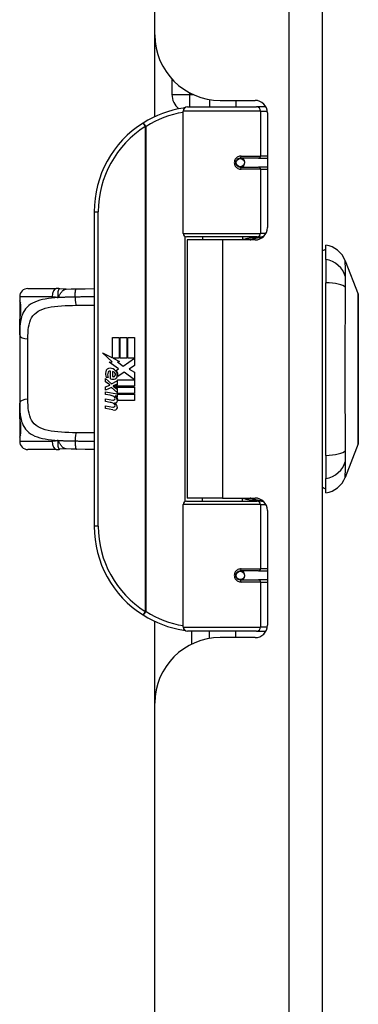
# Model space of a CAD drawing. Header units: inches. Extents: x 4 to 149, y 7 to 82.
# Tile 156 of 188: x 32.24 to 33.86, y 47.29 to 51.99. Entities that reach past the tile are written whole.
import ezdxf

# ---------------------------------------------------------------- set-up
doc = ezdxf.new("R2010")
doc.units = ezdxf.units.IN
doc.header["$MEASUREMENT"] = 0
doc.layers.add('Visible Edges(ANSI)', color=7, linetype='Continuous', lineweight=25)
doc.layers.add('Visible Tangent Edges(ANSI)', color=7, linetype='Continuous', lineweight=25)

msp = doc.modelspace()

# ---------------------------------------------------------------- linework, layer by layer
at = {"layer": 'Visible Edges(ANSI)'}
for p, q in [((32.8842, 51.9164), (32.8842, 54.4124)), ((33.6842, 12.9314), (33.6842, 54.4124)), ((32.8842, 51.527), (32.8842, 51.9164)), ((32.9655, 51.7064), (32.9655, 51.6324)), ((33.1442, 51.6088), (33.1442, 51.5734)), ((33.1962, 51.6044), (33.3621, 51.6044)), ((33.2702, 51.6044), (33.2702, 51.5734)), ((33.0197, 50.9691), (33.0197, 51.5537)), ((33.0394, 51.5734), (33.3693, 51.5734)), ((33.4141, 51.5734), (33.3693, 51.5734)), ((33.4212, 51.5454), (33.4212, 50.998)), ((33.2866, 51.3287), (33.287, 51.3267)), ((33.2919, 51.3274), (33.2868, 51.3274)), ((33.3788, 51.3293), (33.2919, 51.3293)), ((33.2942, 51.3272), (33.2942, 51.3292)), ((33.3788, 51.3293), (33.4212, 51.3293)), ((33.2919, 51.286), (33.3788, 51.286)), ((33.2949, 51.2882), (33.2954, 51.286)), ((33.4212, 51.286), (33.3788, 51.286)), ((32.5947, 51.0734), (32.5947, 49.5734)), ((33.3731, 50.9533), (33.0354, 50.9533)), ((33.1117, 50.9533), (33.1117, 50.9389)), ((33.3027, 50.9533), (33.3027, 50.9389)), ((33.3731, 50.9533), (33.4008, 50.9533)), ((33.2072, 50.9389), (33.0392, 50.9389)), ((33.0392, 50.9389), (33.0392, 49.7079)), ((33.3621, 50.9389), (33.2072, 50.9389)), ((33.6999, 50.8459), (33.6999, 50.914)), ((33.6999, 50.8459), (33.6999, 50.7352)), ((33.7924, 50.84), (33.8545, 50.6803)), ((33.6999, 49.9117), (33.6999, 50.7352)), ((32.2393, 50.6679), (32.2393, 50.6482)), ((32.2787, 50.7073), (32.4141, 50.7073)), ((32.2393, 50.6482), (32.2393, 50.5244)), ((32.2393, 50.486), (32.2393, 50.5244)), ((32.2393, 50.486), (32.2393, 50.1608)), ((32.6826, 50.4734), (32.7147, 50.4734)), ((32.6826, 50.3764), (32.6826, 50.4734)), ((32.7147, 50.4734), (32.7147, 50.3747)), ((32.7192, 50.4734), (32.7513, 50.4734)), ((32.7192, 50.3747), (32.7192, 50.4734)), ((32.7513, 50.4734), (32.7513, 50.3747)), ((32.7555, 50.3747), (32.7555, 50.4734)), ((32.7555, 50.4734), (32.7876, 50.4734)), ((32.7876, 50.4734), (32.7876, 50.3396)), ((32.6349, 50.4013), (32.6826, 50.3764)), ((32.6811, 50.3574), (32.6349, 50.4013)), ((32.6669, 50.3554), (32.6811, 50.3574)), ((32.711, 50.324), (32.6669, 50.3554)), ((32.6859, 50.3747), (32.7153, 50.3594)), ((32.7147, 50.3747), (32.6859, 50.3747)), ((32.7153, 50.3594), (32.7053, 50.3575)), ((32.7053, 50.3575), (32.7333, 50.3378)), ((32.7513, 50.3747), (32.7192, 50.3747)), ((32.7333, 50.3378), (32.787, 50.3747)), ((32.787, 50.3747), (32.7555, 50.3747)), ((32.7876, 50.3396), (32.7615, 50.322)), ((32.673, 50.2769), (32.673, 50.3135)), ((32.682, 50.312), (32.682, 50.288)), ((32.6994, 50.3171), (32.711, 50.324)), ((32.7374, 50.3078), (32.7075, 50.2871)), ((32.7864, 50.2712), (32.7374, 50.3078)), ((32.7615, 50.322), (32.7876, 50.3081)), ((32.7876, 50.3081), (32.7876, 50.2412)), ((32.6493, 50.2781), (32.6772, 50.2535)), ((32.6493, 50.2619), (32.6493, 50.2781)), ((32.6688, 50.2484), (32.6493, 50.2619)), ((32.6493, 50.2385), (32.6688, 50.246)), ((32.661, 50.2835), (32.652, 50.2835)), ((32.6688, 50.246), (32.6688, 50.2484)), ((32.6772, 50.2535), (32.7039, 50.2673)), ((32.7039, 50.2511), (32.6855, 50.2433)), ((32.6855, 50.2433), (32.6855, 50.2412)), ((32.6855, 50.2412), (32.7039, 50.2279)), ((32.6891, 50.2412), (32.7068, 50.2487)), ((32.7876, 50.2412), (32.6891, 50.2412)), ((32.7039, 50.2673), (32.7039, 50.2511)), ((32.7068, 50.2712), (32.7864, 50.2712)), ((32.7068, 50.2487), (32.7068, 50.2712)), ((32.6493, 50.2223), (32.6493, 50.2385)), ((32.6774, 50.2358), (32.6493, 50.2223)), ((32.6493, 50.2154), (32.7039, 50.2058)), ((32.6493, 50.2022), (32.6493, 50.2154)), ((32.6718, 50.1983), (32.6493, 50.2022)), ((32.7039, 50.2115), (32.6774, 50.2358)), ((32.6943, 50.1953), (32.6943, 50.1924)), ((32.7039, 50.1944), (32.6943, 50.1953)), ((32.6964, 50.237), (32.7876, 50.237)), ((32.7068, 50.2295), (32.6964, 50.237)), ((32.7039, 50.2279), (32.7039, 50.2115)), ((32.7039, 50.2058), (32.7039, 50.1944)), ((32.7068, 50.2073), (32.7068, 50.2295)), ((32.7876, 50.2073), (32.7068, 50.2073)), ((32.7068, 50.2031), (32.7876, 50.2031)), ((32.7068, 50.1908), (32.7068, 50.2031)), ((32.7876, 50.237), (32.7876, 50.2073)), ((32.7876, 50.2031), (32.7876, 50.1734)), ((32.2393, 50.1224), (32.2393, 50.1608)), ((32.6493, 50.1815), (32.6838, 50.1754)), ((32.6493, 50.1683), (32.6493, 50.1815)), ((32.6718, 50.1644), (32.6493, 50.1683)), ((32.6493, 50.1479), (32.6838, 50.1418)), ((32.6493, 50.1347), (32.6493, 50.1479)), ((32.7006, 50.1914), (32.7068, 50.1908)), ((32.7876, 50.1734), (32.7081, 50.1734)), ((32.2393, 50.1224), (32.2393, 49.9986)), ((32.6836, 50.1281), (32.6493, 50.1347)), ((32.2393, 49.9986), (32.2393, 49.9789)), ((33.8545, 49.9665), (33.7924, 49.8068)), ((32.4141, 49.9396), (32.2787, 49.9396)), ((33.6999, 49.9117), (33.6999, 49.8009)), ((33.6999, 49.7329), (33.6999, 49.8009)), ((33.0197, 49.0931), (33.0197, 49.6778)), ((33.0354, 49.6935), (33.3731, 49.6935)), ((33.2072, 49.7079), (33.0392, 49.7079)), ((33.1117, 49.6935), (33.1117, 49.7079)), ((33.2072, 49.7079), (33.3621, 49.7079)), ((33.3027, 49.6935), (33.3027, 49.7079)), ((33.4008, 49.6935), (33.3731, 49.6935)), ((33.4212, 49.6489), (33.4212, 49.1015)), ((33.3788, 49.3608), (33.2919, 49.3608)), ((33.2949, 49.3586), (33.2954, 49.3608)), ((33.3788, 49.3608), (33.4212, 49.3608)), ((33.2866, 49.3182), (33.287, 49.3201)), ((33.2868, 49.3195), (33.2919, 49.3195)), ((33.2919, 49.3175), (33.3788, 49.3175)), ((33.2942, 49.3196), (33.2942, 49.3176)), ((33.4212, 49.3175), (33.3788, 49.3175)), ((32.8842, 48.7304), (32.8842, 49.1199)), ((33.3693, 49.0734), (33.0394, 49.0734)), ((33.0592, 49.0734), (33.0592, 49.0107)), ((33.1442, 49.0381), (33.1442, 49.0734)), ((33.2702, 49.0424), (33.2702, 49.0734)), ((33.3693, 49.0734), (33.4141, 49.0734)), ((33.3621, 49.0424), (33.1962, 49.0424)), ((32.8842, 35.2649), (32.8842, 48.7304))]:
    msp.add_line(p, q, dxfattribs=at)
at = {"layer": 'Visible Edges(ANSI)', "flags": 128}
for points in [[(33.0267, 51.5688), (33.0264, 51.5687), (33.0262, 51.5687), (33.0259, 51.5687), (33.0257, 51.5686), (33.0254, 51.5686), (33.0252, 51.5686), (33.0249, 51.5685), (33.0247, 51.5685), (33.0244, 51.5685), (33.0242, 51.5684), (33.0239, 51.5684), (33.0237, 51.5684), (33.0234, 51.5683), (33.0232, 51.5683), (33.023, 51.5683), (33.0227, 51.5682), (33.0225, 51.5682), (33.0222, 51.5681), (33.022, 51.5681), (33.0217, 51.5681), (33.0215, 51.568), (33.0212, 51.568), (33.021, 51.568), (33.0207, 51.5679)], [(33.2919, 51.286), (33.2892, 51.2862), (33.2866, 51.2867), (33.284, 51.2875), (33.2815, 51.2887), (33.2792, 51.2901), (33.277, 51.2919), (33.2751, 51.294), (33.2734, 51.2964), (33.272, 51.299), (33.271, 51.3018), (33.2704, 51.3047), (33.2702, 51.3077), (33.2704, 51.3106), (33.271, 51.3135), (33.272, 51.3163), (33.2733, 51.3189), (33.275, 51.3213), (33.277, 51.3234), (33.2792, 51.3252), (33.2815, 51.3267), (33.284, 51.3279), (33.2866, 51.3287), (33.2892, 51.3292), (33.2919, 51.3293)], [(33.3389, 50.9389), (33.3414, 50.9399), (33.3439, 50.9409), (33.3464, 50.9418), (33.349, 50.9427), (33.3515, 50.9435), (33.354, 50.9443), (33.3566, 50.9451), (33.3591, 50.9459), (33.3617, 50.9466), (33.3642, 50.9472), (33.3668, 50.9479), (33.3694, 50.9485), (33.3719, 50.949), (33.3745, 50.9496), (33.3771, 50.9501), (33.3797, 50.9505), (33.3822, 50.9509), (33.3848, 50.9513), (33.3874, 50.9517), (33.39, 50.952), (33.3926, 50.9523), (33.3952, 50.9525), (33.3978, 50.9528), (33.4003, 50.9529)], [(32.4313, 50.706), (32.4305, 50.7061), (32.4298, 50.7062), (32.4291, 50.7063), (32.4284, 50.7064), (32.4277, 50.7065), (32.4269, 50.7066), (32.4262, 50.7067), (32.4255, 50.7067), (32.4248, 50.7068), (32.424, 50.7069), (32.4233, 50.7069), (32.4226, 50.707), (32.4219, 50.707), (32.4212, 50.7071), (32.4205, 50.7071), (32.4197, 50.7071), (32.419, 50.7072), (32.4183, 50.7072), (32.4176, 50.7072), (32.4169, 50.7072), (32.4162, 50.7073), (32.4155, 50.7073), (32.4148, 50.7073), (32.4141, 50.7073)], [(32.4616, 50.7045), (32.4464, 50.7045), (32.4313, 50.706)], [(32.4616, 50.7045), (32.4854, 50.7053), (32.5097, 50.7058)], [(32.5097, 50.7058), (32.5525, 50.7065), (32.5947, 50.7071)], [(33.8548, 49.9683), (33.8548, 49.9687), (33.8548, 49.97), (33.8548, 49.9722), (33.8548, 49.9751), (33.8548, 49.9789), (33.8549, 49.9836), (33.8549, 49.989), (33.8549, 49.9953), (33.8549, 50.0024), (33.8549, 50.0103), (33.8549, 50.0188), (33.855, 50.0281), (33.855, 50.0381), (33.855, 50.0488), (33.855, 50.0602), (33.855, 50.0721), (33.855, 50.0847), (33.855, 50.0979), (33.855, 50.1116), (33.855, 50.1258), (33.8549, 50.1405), (33.8549, 50.1556), (33.8549, 50.1712), (33.8549, 50.1872), (33.8549, 50.2035), (33.8549, 50.2201), (33.8548, 50.237), (33.8548, 50.254), (33.8548, 50.2712), (33.8548, 50.2884), (33.8548, 50.3058), (33.8548, 50.3233), (33.8548, 50.3408), (33.8548, 50.3583), (33.8548, 50.3756), (33.8548, 50.3928), (33.8548, 50.4098), (33.8549, 50.4266), (33.8549, 50.4431), (33.8549, 50.4595), (33.8549, 50.4755), (33.8549, 50.4911), (33.8549, 50.5064), (33.855, 50.5211), (33.855, 50.5353), (33.855, 50.549), (33.855, 50.5622), (33.855, 50.5748), (33.855, 50.5867), (33.855, 50.5981), (33.855, 50.6087), (33.855, 50.6187), (33.8549, 50.628), (33.8549, 50.6366), (33.8549, 50.6444), (33.8549, 50.6515), (33.8549, 50.6578), (33.8549, 50.6633), (33.8548, 50.6679), (33.8548, 50.6717), (33.8548, 50.6747), (33.8548, 50.6768), (33.8548, 50.6781), (33.8548, 50.6785)], [(32.2432, 50.5841), (32.2441, 50.591), (32.2448, 50.5993), (32.245, 50.6082), (32.2448, 50.6172), (32.2442, 50.6256), (32.2433, 50.6328), (32.2424, 50.638), (32.242, 50.6396), (32.2418, 50.6403)], [(32.2393, 50.5244), (32.2395, 50.5399), (32.2402, 50.5551), (32.2413, 50.5698), (32.2432, 50.5841)], [(32.2432, 50.0628), (32.2413, 50.077), (32.2402, 50.0917), (32.2395, 50.1069), (32.2393, 50.1224)], [(32.2418, 50.0066), (32.242, 50.0072), (32.2424, 50.0088), (32.2433, 50.0141), (32.2442, 50.0213), (32.2448, 50.0296), (32.245, 50.0387), (32.2448, 50.0476), (32.2441, 50.0559), (32.2432, 50.0628)], [(32.4141, 49.9396), (32.4148, 49.9396), (32.4155, 49.9396), (32.4162, 49.9396), (32.4169, 49.9396), (32.4176, 49.9396), (32.4183, 49.9396), (32.419, 49.9397), (32.4197, 49.9397), (32.4205, 49.9397), (32.4212, 49.9398), (32.4219, 49.9398), (32.4226, 49.9399), (32.4233, 49.9399), (32.424, 49.94), (32.4248, 49.9401), (32.4255, 49.9401), (32.4262, 49.9402), (32.4269, 49.9403), (32.4277, 49.9404), (32.4284, 49.9404), (32.4291, 49.9405), (32.4298, 49.9406), (32.4305, 49.9407), (32.4313, 49.9408)], [(32.4616, 49.9424), (32.4464, 49.9423), (32.4313, 49.9408)], [(32.5097, 49.941), (32.4854, 49.9415), (32.4616, 49.9424)], [(32.5947, 49.9398), (32.5525, 49.9403), (32.5097, 49.941)], [(33.4003, 49.6939), (33.3978, 49.6941), (33.3952, 49.6943), (33.3926, 49.6946), (33.39, 49.6948), (33.3874, 49.6952), (33.3848, 49.6955), (33.3822, 49.6959), (33.3797, 49.6963), (33.3771, 49.6968), (33.3745, 49.6973), (33.3719, 49.6978), (33.3694, 49.6984), (33.3668, 49.699), (33.3642, 49.6996), (33.3617, 49.7003), (33.3591, 49.701), (33.3566, 49.7017), (33.354, 49.7025), (33.3515, 49.7033), (33.349, 49.7042), (33.3464, 49.7051), (33.3439, 49.706), (33.3414, 49.7069), (33.3389, 49.7079)], [(33.2919, 49.3175), (33.2892, 49.3177), (33.2866, 49.3182), (33.284, 49.319), (33.2815, 49.3202), (33.2792, 49.3216), (33.277, 49.3235), (33.275, 49.3256), (33.2733, 49.328), (33.272, 49.3306), (33.271, 49.3334), (33.2704, 49.3362), (33.2702, 49.3392), (33.2704, 49.3422), (33.271, 49.345), (33.272, 49.3478), (33.2734, 49.3504), (33.2751, 49.3528), (33.277, 49.3549), (33.2792, 49.3567), (33.2815, 49.3582), (33.284, 49.3593), (33.2866, 49.3602), (33.2892, 49.3607), (33.2919, 49.3608)], [(33.0207, 49.0789), (33.021, 49.0789), (33.0212, 49.0789), (33.0215, 49.0788), (33.0217, 49.0788), (33.022, 49.0787), (33.0222, 49.0787), (33.0225, 49.0787), (33.0227, 49.0786), (33.023, 49.0786), (33.0232, 49.0786), (33.0234, 49.0785), (33.0237, 49.0785), (33.0239, 49.0785), (33.0242, 49.0784), (33.0244, 49.0784), (33.0247, 49.0784), (33.0249, 49.0783), (33.0252, 49.0783), (33.0254, 49.0782), (33.0257, 49.0782), (33.0259, 49.0782), (33.0262, 49.0781), (33.0264, 49.0781), (33.0267, 49.0781)]]:
    msp.add_lwpolyline(points, dxfattribs=at)
at = {"layer": 'Visible Edges(ANSI)'}
for centre in [(33.2919, 51.3077), (33.2919, 49.3392)]:
    msp.add_circle(centre, 0.0197, dxfattribs=at)
for centre, radius, start, end in [((33.1962, 51.9164), 0.312, 180, 270), ((33.0515, 51.6324), 0.086, 180, 232.4955), ((33.3621, 51.5454), 0.0591, 0, 90), ((33.0947, 51.0734), 0.5, 98.5081, 122.2377), ((33.0394, 51.5537), 0.0197, 90, 180), ((33.0947, 51.0734), 0.5, 122.2377, 180), ((33.2919, 51.3077), 0.0217, 279.147, 90), ((33.3621, 50.998), 0.0591, 270, 0), ((33.0354, 50.9691), 0.0157, 180, 270), ((33.6823, 50.7972), 0.1181, 21.2505, 81.3991), ((33.7078, 50.8549), 0.0394, 101.537, 126.8699), ((32.2787, 50.6679), 0.0394, 90, 180), ((33.8499, 50.6785), 0.00492, 0.2088, 21.2505), ((32.259, 50.6482), 0.0197, 180, 213.12), ((32.71, 50.3016), 0.0607, 171.5605, 197.3343), ((32.6694, 50.3076), 0.0197, 86.5646, 171.5605), ((32.6894, 50.2953), 0.0307, 154.6784, 202.5609), ((32.6703, 50.3043), 0.0096, 73.5261, 154.6784), ((32.6682, 50.2876), 0.0398, 44.1684, 86.5646), ((32.68, 50.2953), 0.0168, 19.3797, 82.9975), ((32.6866, 50.2964), 0.00955, 241.4547, 321.1652), ((32.6855, 50.2973), 0.0109, 321.1652, 19.3797), ((32.6897, 50.2908), 0.0152, 293.8445, 355.0802), ((32.6753, 50.2945), 0.0299, 350.4085, 44.1684), ((32.6753, 50.2945), 0.033, 347.079, 43.1785), ((32.6844, 50.3027), 0.0282, 246.1555, 293.8445), ((32.6637, 50.1525), 0.0465, 57.5992, 80), ((32.6814, 50.1721), 0.024, 359.4776, 57.4114), ((32.6644, 50.1185), 0.0465, 58.5584, 80.8257), ((32.6859, 50.1876), 0.0123, 260, 293.5571), ((32.6819, 50.1811), 0.0126, 6.03, 57.5992), ((32.6819, 50.1475), 0.0126, 6.1027, 57.6083), ((32.6885, 50.1818), 0.006, 293.5571, 6.03), ((32.6885, 50.1482), 0.006, 293.5487, 6.1027), ((32.6898, 50.1899), 0.0288, 273.6169, 286.9928), ((32.6808, 50.1391), 0.0246, 359.6788, 63.9508), ((32.6952, 50.172), 0.0101, 286.9928, 359.4776), ((32.6841, 50.1739), 0.024, 358.7952, 46.5849), ((32.6891, 50.1563), 0.0288, 259, 288.4748), ((32.6859, 50.154), 0.0123, 259.9922, 293.5487), ((32.6949, 50.139), 0.0105, 288.4748, 359.6788), ((32.259, 49.9986), 0.0197, 146.88, 180), ((32.2787, 49.9789), 0.0394, 180, 270), ((33.8499, 49.9683), 0.00492, 338.7495, 359.7912), ((33.6823, 49.8497), 0.1181, 278.6009, 338.7495), ((33.7078, 49.7919), 0.0394, 233.1301, 258.463), ((33.0354, 49.6778), 0.0157, 90, 180), ((33.3621, 49.6489), 0.0591, 0, 90), ((33.0947, 49.5734), 0.5, 180, 237.7623), ((33.2919, 49.3392), 0.0217, 270, 80.853), ((33.0947, 49.5734), 0.5, 237.7623, 261.4919), ((33.0394, 49.0931), 0.0197, 180, 270), ((33.3621, 49.1015), 0.0591, 270, 0), ((33.1962, 48.7304), 0.312, 90, 180)]:
    msp.add_arc(centre, radius, start, end, dxfattribs=at)
at = {"layer": 'Visible Tangent Edges(ANSI)'}
for p, q in [((33.5232, 54.4124), (33.5232, 12.9314)), ((32.9655, 51.6324), (33.0515, 51.6324)), ((33.0515, 51.6324), (33.0515, 51.64)), ((33.0515, 51.5734), (33.0515, 51.6324)), ((33.0515, 51.6324), (33.067, 51.6324)), ((33.3883, 51.5537), (33.0197, 51.5537)), ((33.3883, 51.5537), (33.4206, 51.5537)), ((33.3883, 51.5537), (33.3883, 51.3392)), ((32.828, 51.4963), (32.8385, 51.4797)), ((32.8385, 51.4797), (32.8385, 49.1672)), ((32.8385, 51.4797), (32.8422, 51.4797)), ((32.8422, 49.1672), (32.8422, 51.4797)), ((33.2966, 51.3392), (33.3883, 51.3392)), ((33.4212, 51.3392), (33.3883, 51.3392)), ((33.3883, 51.2762), (33.2966, 51.2762)), ((33.3883, 51.2762), (33.3883, 50.9691)), ((33.3883, 51.2762), (33.4212, 51.2762)), ((32.5947, 51.0734), (32.6144, 51.0734)), ((32.6144, 49.5734), (32.6144, 51.0734)), ((33.0197, 50.9691), (33.3883, 50.9691)), ((33.0274, 50.9556), (33.0274, 49.6913)), ((33.4137, 50.9691), (33.3883, 50.9691)), ((33.2072, 50.9389), (33.2072, 49.7079)), ((32.394, 50.6679), (32.2393, 50.6679)), ((32.2393, 50.6482), (32.2399, 50.6482)), ((32.2787, 50.1794), (32.2787, 50.4675)), ((32.2399, 49.9986), (32.2393, 49.9986)), ((32.2393, 49.9789), (32.394, 49.9789)), ((33.3883, 49.6778), (33.0197, 49.6778)), ((33.3883, 49.6778), (33.4137, 49.6778)), ((33.3883, 49.6778), (33.3883, 49.3707)), ((32.6144, 49.5734), (32.5947, 49.5734)), ((33.2966, 49.3707), (33.3883, 49.3707)), ((33.4212, 49.3707), (33.3883, 49.3707)), ((33.3883, 49.3077), (33.2966, 49.3077)), ((33.3883, 49.3077), (33.3883, 49.0931)), ((33.3883, 49.3077), (33.4212, 49.3077)), ((32.8385, 49.1672), (32.828, 49.1505)), ((32.8422, 49.1672), (32.8385, 49.1672)), ((33.0197, 49.0931), (33.3883, 49.0931)), ((33.4206, 49.0931), (33.3883, 49.0931))]:
    msp.add_line(p, q, dxfattribs=at)
at = {"layer": 'Visible Tangent Edges(ANSI)', "flags": 128}
for points in [[(33.2966, 51.3392), (33.2925, 51.3389), (33.2885, 51.3382), (33.2845, 51.337), (33.2807, 51.3354), (33.277, 51.3332), (33.2737, 51.3305), (33.2707, 51.3275), (33.2681, 51.324), (33.2661, 51.3202), (33.2646, 51.3161), (33.2636, 51.3119), (33.2633, 51.3076), (33.2636, 51.3033), (33.2646, 51.2991), (33.2661, 51.2951), (33.2682, 51.2913), (33.2707, 51.2878), (33.2737, 51.2848), (33.2771, 51.2822), (33.2807, 51.28), (33.2846, 51.2783), (33.2885, 51.2771), (33.2925, 51.2764), (33.2966, 51.2762)], [(33.4006, 50.9532), (33.3965, 50.9531), (33.3923, 50.9529), (33.3882, 50.9527), (33.384, 50.9525), (33.3799, 50.9522), (33.3757, 50.9519), (33.3716, 50.9515), (33.3674, 50.9511), (33.3633, 50.9507), (33.3592, 50.9503), (33.3551, 50.9498), (33.351, 50.9492), (33.3469, 50.9486), (33.3428, 50.948), (33.3387, 50.9474), (33.3346, 50.9467), (33.3306, 50.9459), (33.3265, 50.9452), (33.3225, 50.9444), (33.3185, 50.9435), (33.3145, 50.9426), (33.3105, 50.9417), (33.3066, 50.9407), (33.3026, 50.9397)], [(33.7939, 50.7634), (33.7938, 50.7716), (33.7937, 50.7771), (33.7937, 50.7825), (33.7936, 50.7877), (33.7936, 50.7926), (33.7935, 50.7973), (33.7934, 50.8018), (33.7933, 50.806), (33.7933, 50.81), (33.7932, 50.8138), (33.7931, 50.8174), (33.793, 50.8207), (33.7929, 50.8237), (33.7928, 50.8265), (33.7928, 50.829), (33.7927, 50.8313), (33.7926, 50.8334), (33.7925, 50.8351), (33.7925, 50.8366), (33.7924, 50.8378), (33.7924, 50.8388), (33.7924, 50.8395), (33.7924, 50.8399), (33.7924, 50.84)], [(33.7939, 50.712), (33.7939, 50.7148), (33.7938, 50.7175), (33.7938, 50.7202), (33.7938, 50.7229), (33.7938, 50.7255), (33.7938, 50.728), (33.7938, 50.7305), (33.7937, 50.733), (33.7937, 50.7354), (33.7937, 50.7377), (33.7937, 50.74), (33.7937, 50.7422), (33.7937, 50.7443), (33.7937, 50.7464), (33.7937, 50.7484), (33.7937, 50.7504), (33.7938, 50.7523), (33.7938, 50.7541), (33.7938, 50.7558), (33.7938, 50.7575), (33.7938, 50.7591), (33.7938, 50.7606), (33.7939, 50.762), (33.7939, 50.7634)], [(33.7939, 49.9348), (33.7937, 49.9684), (33.7936, 49.9994), (33.7935, 50.0308), (33.7933, 50.0624), (33.7932, 50.0944), (33.793, 50.1266), (33.7928, 50.159), (33.7927, 50.1916), (33.7925, 50.2243), (33.7924, 50.2572), (33.7924, 50.2902), (33.7924, 50.3232), (33.7924, 50.3563), (33.7924, 50.3893), (33.7925, 50.4221), (33.7927, 50.4549), (33.7928, 50.4875), (33.793, 50.52), (33.7932, 50.5522), (33.7933, 50.5843), (33.7935, 50.616), (33.7936, 50.6474), (33.7937, 50.6785), (33.7939, 50.712)], [(32.4228, 50.6638), (32.4067, 50.6626), (32.3911, 50.6611), (32.3761, 50.6593), (32.3616, 50.6571), (32.3478, 50.6544), (32.3348, 50.6512), (32.3226, 50.6474), (32.3112, 50.6429), (32.3007, 50.6378), (32.2911, 50.6321), (32.2824, 50.6257), (32.2746, 50.6187), (32.2676, 50.6109), (32.2616, 50.6025), (32.2565, 50.5934), (32.2522, 50.5836), (32.2486, 50.5732), (32.2458, 50.5623), (32.2435, 50.5507), (32.2418, 50.5387), (32.2406, 50.5261), (32.2399, 50.5131), (32.2394, 50.4998), (32.2393, 50.486)], [(32.394, 50.6679), (32.3952, 50.6679), (32.3964, 50.6679), (32.3976, 50.6679), (32.3988, 50.6678), (32.4, 50.6677), (32.4012, 50.6677), (32.4024, 50.6676), (32.4036, 50.6675), (32.4048, 50.6674), (32.406, 50.6672), (32.4072, 50.6671), (32.4084, 50.6669), (32.4096, 50.6667), (32.4108, 50.6665), (32.412, 50.6663), (32.4132, 50.6661), (32.4144, 50.6659), (32.4156, 50.6656), (32.4168, 50.6653), (32.418, 50.6651), (32.4192, 50.6648), (32.4204, 50.6644), (32.4216, 50.6641), (32.4228, 50.6638)], [(32.4313, 50.706), (32.4305, 50.706), (32.4296, 50.7059), (32.4288, 50.7055), (32.428, 50.705), (32.4272, 50.7043), (32.4264, 50.7034), (32.4257, 50.7024), (32.425, 50.7011), (32.4243, 50.6997), (32.4236, 50.6982), (32.423, 50.6964), (32.4225, 50.6946), (32.422, 50.6926), (32.4216, 50.6904), (32.4212, 50.6882), (32.4209, 50.6858), (32.4207, 50.6834), (32.4206, 50.6808), (32.4206, 50.6782), (32.4208, 50.6754), (32.421, 50.6726), (32.4215, 50.6697), (32.4221, 50.6668), (32.4228, 50.6638)], [(32.4228, 50.6638), (32.4242, 50.6664), (32.4256, 50.669), (32.4271, 50.6716), (32.4285, 50.6741), (32.4299, 50.6766), (32.4314, 50.679), (32.4328, 50.6814), (32.4343, 50.6837), (32.4359, 50.686), (32.4374, 50.6881), (32.439, 50.6902), (32.4406, 50.6921), (32.4423, 50.6939), (32.444, 50.6956), (32.4457, 50.6972), (32.4474, 50.6986), (32.4491, 50.6999), (32.4509, 50.701), (32.4526, 50.702), (32.4544, 50.7028), (32.4562, 50.7035), (32.458, 50.704), (32.4598, 50.7043), (32.4616, 50.7045)], [(32.504, 50.6665), (32.5005, 50.6664), (32.497, 50.6664), (32.4935, 50.6663), (32.49, 50.6662), (32.4866, 50.6662), (32.4831, 50.6661), (32.4797, 50.666), (32.4762, 50.666), (32.4728, 50.6659), (32.4694, 50.6658), (32.466, 50.6657), (32.4626, 50.6656), (32.4592, 50.6655), (32.4558, 50.6654), (32.4525, 50.6652), (32.4491, 50.6651), (32.4458, 50.665), (32.4424, 50.6648), (32.4391, 50.6647), (32.4358, 50.6645), (32.4326, 50.6643), (32.4293, 50.6642), (32.4261, 50.664), (32.4228, 50.6638)], [(32.504, 50.6665), (32.5039, 50.6688), (32.5039, 50.6711), (32.504, 50.6735), (32.504, 50.6759), (32.5041, 50.6783), (32.5042, 50.6807), (32.5043, 50.6831), (32.5045, 50.6854), (32.5047, 50.6877), (32.5049, 50.6899), (32.5051, 50.692), (32.5054, 50.694), (32.5057, 50.6959), (32.506, 50.6976), (32.5063, 50.6992), (32.5066, 50.7006), (32.507, 50.7019), (32.5074, 50.7029), (32.5077, 50.7038), (32.5081, 50.7046), (32.5085, 50.7051), (32.5089, 50.7055), (32.5093, 50.7057), (32.5097, 50.7058)], [(32.5947, 50.6678), (32.591, 50.6678), (32.5873, 50.6678), (32.5835, 50.6677), (32.5798, 50.6677), (32.5761, 50.6676), (32.5723, 50.6676), (32.5686, 50.6675), (32.5648, 50.6675), (32.561, 50.6674), (32.5573, 50.6674), (32.5535, 50.6673), (32.5497, 50.6672), (32.5459, 50.6672), (32.5421, 50.6671), (32.5383, 50.667), (32.5345, 50.667), (32.5307, 50.6669), (32.5269, 50.6668), (32.5231, 50.6668), (32.5193, 50.6667), (32.5154, 50.6666), (32.5116, 50.6666), (32.5078, 50.6665), (32.504, 50.6665)], [(33.8545, 50.6803), (33.8545, 50.6802), (33.8545, 50.6797), (33.8545, 50.679), (33.8545, 50.6779), (33.8545, 50.6766), (33.8545, 50.6749), (33.8545, 50.673), (33.8545, 50.6707), (33.8545, 50.6682), (33.8546, 50.6654), (33.8546, 50.6623), (33.8546, 50.659), (33.8546, 50.6553), (33.8546, 50.6514), (33.8547, 50.6472), (33.8547, 50.6428), (33.8547, 50.638), (33.8547, 50.6331), (33.8547, 50.6278), (33.8548, 50.6223), (33.8548, 50.6166), (33.8548, 50.6107), (33.8548, 50.6045), (33.8548, 50.598)], [(32.2432, 50.581), (32.2437, 50.5839), (32.2441, 50.587), (32.2445, 50.5903), (32.2448, 50.5938), (32.2451, 50.5974), (32.2452, 50.6012), (32.2454, 50.605), (32.2454, 50.6089), (32.2454, 50.6128), (32.2452, 50.6166), (32.245, 50.6203), (32.2448, 50.624), (32.2444, 50.6275), (32.2441, 50.6308), (32.2436, 50.6339), (32.2432, 50.6368), (32.2427, 50.6393), (32.2423, 50.6416), (32.2418, 50.6436), (32.2414, 50.6452), (32.2409, 50.6465), (32.2406, 50.6474), (32.2402, 50.648), (32.2399, 50.6482)], [(32.2787, 50.4675), (32.2788, 50.482), (32.2794, 50.496), (32.2804, 50.5096), (32.282, 50.5225), (32.2843, 50.5348), (32.2874, 50.5464), (32.2913, 50.5572), (32.2962, 50.5673), (32.3022, 50.5764), (32.3093, 50.5847), (32.3176, 50.5921), (32.327, 50.5987), (32.3375, 50.6045), (32.349, 50.6094), (32.3617, 50.6136), (32.3754, 50.617), (32.39, 50.6197), (32.4055, 50.6219), (32.4216, 50.6236), (32.4384, 50.6249), (32.4558, 50.6259), (32.4736, 50.6265), (32.4918, 50.627), (32.5103, 50.6273)], [(32.5103, 50.6273), (32.5138, 50.6273), (32.5174, 50.6273), (32.5209, 50.6274), (32.5245, 50.6274), (32.528, 50.6275), (32.5316, 50.6275), (32.5351, 50.6276), (32.5386, 50.6276), (32.5422, 50.6277), (32.5457, 50.6278), (32.5492, 50.6278), (32.5528, 50.6279), (32.5563, 50.6279), (32.5598, 50.6279), (32.5633, 50.628), (32.5668, 50.628), (32.5703, 50.6281), (32.5738, 50.6281), (32.5773, 50.6282), (32.5808, 50.6282), (32.5843, 50.6283), (32.5878, 50.6283), (32.5912, 50.6283), (32.5947, 50.6284)], [(32.2393, 50.5244), (32.2393, 50.5269), (32.2393, 50.5295), (32.2394, 50.532), (32.2394, 50.5345), (32.2395, 50.537), (32.2395, 50.5394), (32.2396, 50.5419), (32.2397, 50.5443), (32.2398, 50.5467), (32.2399, 50.5491), (32.24, 50.5515), (32.2402, 50.5539), (32.2403, 50.5563), (32.2405, 50.5586), (32.2407, 50.5609), (32.2409, 50.5632), (32.2411, 50.5655), (32.2414, 50.5678), (32.2416, 50.57), (32.2419, 50.5723), (32.2422, 50.5745), (32.2425, 50.5767), (32.2429, 50.5789), (32.2432, 50.581)], [(33.8548, 50.598), (33.8548, 50.5963), (33.8548, 50.5945), (33.8548, 50.5926), (33.8548, 50.5908), (33.8549, 50.589), (33.8549, 50.5871), (33.8549, 50.5852), (33.8549, 50.5833), (33.8549, 50.5814), (33.8549, 50.5795), (33.8549, 50.5776), (33.8549, 50.5756), (33.8549, 50.5736), (33.8549, 50.5716), (33.8549, 50.5696), (33.8549, 50.5676), (33.8549, 50.5656), (33.8549, 50.5636), (33.8549, 50.5615), (33.8548, 50.5594), (33.8548, 50.5573), (33.8548, 50.5552), (33.8548, 50.5531), (33.8548, 50.551)], [(33.8548, 50.551), (33.8548, 50.5349), (33.8548, 50.518), (33.8547, 50.5004), (33.8547, 50.4823), (33.8546, 50.4636), (33.8546, 50.4444), (33.8546, 50.4248), (33.8545, 50.405), (33.8545, 50.3848), (33.8545, 50.3645), (33.8545, 50.3439), (33.8545, 50.3233), (33.8545, 50.3027), (33.8545, 50.2822), (33.8545, 50.2619), (33.8545, 50.2418), (33.8546, 50.2218), (33.8546, 50.2022), (33.8546, 50.183), (33.8547, 50.1643), (33.8547, 50.1463), (33.8548, 50.1288), (33.8548, 50.112), (33.8548, 50.0959)], [(32.2393, 50.1608), (32.2394, 50.1471), (32.2399, 50.1338), (32.2407, 50.1208), (32.2419, 50.1083), (32.2436, 50.0962), (32.2458, 50.0847), (32.2487, 50.0737), (32.2522, 50.0632), (32.2565, 50.0534), (32.2616, 50.0443), (32.2676, 50.0359), (32.2745, 50.0281), (32.2823, 50.0211), (32.2911, 50.0147), (32.3007, 50.0091), (32.3112, 50.004), (32.3226, 49.9996), (32.3347, 49.9957), (32.3478, 49.9925), (32.3615, 49.9898), (32.376, 49.9875), (32.391, 49.9857), (32.4067, 49.9842), (32.4228, 49.9831)], [(32.5103, 50.0196), (32.4918, 50.0199), (32.4735, 50.0204), (32.4555, 50.0211), (32.4381, 50.022), (32.4213, 50.0233), (32.4051, 50.025), (32.3898, 50.0272), (32.3752, 50.0299), (32.3615, 50.0334), (32.3489, 50.0375), (32.3373, 50.0425), (32.3268, 50.0482), (32.3175, 50.0547), (32.3092, 50.0621), (32.3021, 50.0704), (32.2962, 50.0796), (32.2913, 50.0897), (32.2874, 50.1005), (32.2843, 50.1122), (32.282, 50.1245), (32.2804, 50.1374), (32.2794, 50.1509), (32.2788, 50.1649), (32.2787, 50.1794)], [(32.2432, 50.0658), (32.2429, 50.068), (32.2425, 50.0702), (32.2422, 50.0724), (32.2419, 50.0746), (32.2416, 50.0768), (32.2414, 50.079), (32.2411, 50.0813), (32.2409, 50.0836), (32.2407, 50.0859), (32.2405, 50.0882), (32.2403, 50.0906), (32.2402, 50.0929), (32.24, 50.0953), (32.2399, 50.0977), (32.2398, 50.1001), (32.2397, 50.1025), (32.2396, 50.105), (32.2395, 50.1074), (32.2395, 50.1099), (32.2394, 50.1124), (32.2394, 50.1149), (32.2393, 50.1174), (32.2393, 50.1199), (32.2393, 50.1224)], [(32.2399, 49.9986), (32.2402, 49.9988), (32.2406, 49.9994), (32.2409, 50.0003), (32.2414, 50.0016), (32.2418, 50.0033), (32.2423, 50.0053), (32.2427, 50.0076), (32.2432, 50.0101), (32.2436, 50.013), (32.2441, 50.0161), (32.2444, 50.0194), (32.2448, 50.0229), (32.245, 50.0266), (32.2452, 50.0303), (32.2454, 50.0342), (32.2454, 50.038), (32.2454, 50.0419), (32.2452, 50.0457), (32.245, 50.0495), (32.2448, 50.0531), (32.2444, 50.0566), (32.2441, 50.0599), (32.2436, 50.063), (32.2432, 50.0658)], [(33.8548, 50.0959), (33.8548, 50.0937), (33.8548, 50.0916), (33.8548, 50.0895), (33.8548, 50.0874), (33.8549, 50.0854), (33.8549, 50.0833), (33.8549, 50.0813), (33.8549, 50.0792), (33.8549, 50.0772), (33.8549, 50.0752), (33.8549, 50.0732), (33.8549, 50.0713), (33.8549, 50.0693), (33.8549, 50.0674), (33.8549, 50.0654), (33.8549, 50.0635), (33.8549, 50.0616), (33.8549, 50.0598), (33.8549, 50.0579), (33.8548, 50.056), (33.8548, 50.0542), (33.8548, 50.0524), (33.8548, 50.0506), (33.8548, 50.0488)], [(32.5947, 50.0185), (32.5912, 50.0185), (32.5877, 50.0185), (32.5843, 50.0186), (32.5808, 50.0186), (32.5773, 50.0187), (32.5738, 50.0187), (32.5703, 50.0187), (32.5668, 50.0188), (32.5633, 50.0188), (32.5598, 50.0189), (32.5563, 50.0189), (32.5528, 50.019), (32.5493, 50.019), (32.5457, 50.0191), (32.5422, 50.0191), (32.5387, 50.0192), (32.5351, 50.0192), (32.5316, 50.0193), (32.528, 50.0193), (32.5245, 50.0194), (32.5209, 50.0194), (32.5174, 50.0195), (32.5138, 50.0195), (32.5103, 50.0196)], [(33.8548, 50.0488), (33.8548, 50.0424), (33.8548, 50.0362), (33.8548, 50.0302), (33.8548, 50.0245), (33.8547, 50.019), (33.8547, 50.0138), (33.8547, 50.0088), (33.8547, 50.0041), (33.8547, 49.9996), (33.8546, 49.9954), (33.8546, 49.9915), (33.8546, 49.9878), (33.8546, 49.9845), (33.8546, 49.9814), (33.8545, 49.9786), (33.8545, 49.976), (33.8545, 49.9738), (33.8545, 49.9719), (33.8545, 49.9703), (33.8545, 49.9689), (33.8545, 49.9679), (33.8545, 49.9672), (33.8545, 49.9667), (33.8545, 49.9666)], [(32.4228, 49.9831), (32.4216, 49.9827), (32.4204, 49.9824), (32.4192, 49.9821), (32.418, 49.9818), (32.4168, 49.9815), (32.4156, 49.9812), (32.4144, 49.981), (32.4132, 49.9807), (32.412, 49.9805), (32.4108, 49.9803), (32.4096, 49.9801), (32.4084, 49.9799), (32.4072, 49.9798), (32.406, 49.9796), (32.4048, 49.9795), (32.4036, 49.9794), (32.4024, 49.9793), (32.4012, 49.9792), (32.4, 49.9791), (32.3988, 49.979), (32.3976, 49.979), (32.3964, 49.979), (32.3952, 49.9789), (32.394, 49.9789)], [(32.4228, 49.9831), (32.4221, 49.9801), (32.4215, 49.9771), (32.421, 49.9742), (32.4208, 49.9714), (32.4206, 49.9687), (32.4206, 49.9661), (32.4207, 49.9635), (32.4209, 49.961), (32.4212, 49.9587), (32.4216, 49.9564), (32.422, 49.9543), (32.4225, 49.9523), (32.423, 49.9504), (32.4236, 49.9487), (32.4243, 49.9471), (32.425, 49.9457), (32.4257, 49.9445), (32.4264, 49.9434), (32.4272, 49.9425), (32.428, 49.9418), (32.4288, 49.9413), (32.4296, 49.941), (32.4305, 49.9408), (32.4313, 49.9408)], [(32.4616, 49.9424), (32.4598, 49.9425), (32.458, 49.9429), (32.4562, 49.9434), (32.4544, 49.944), (32.4526, 49.9448), (32.4509, 49.9458), (32.4491, 49.9469), (32.4474, 49.9482), (32.4457, 49.9497), (32.444, 49.9512), (32.4423, 49.9529), (32.4406, 49.9547), (32.439, 49.9567), (32.4374, 49.9587), (32.4359, 49.9609), (32.4343, 49.9631), (32.4328, 49.9654), (32.4314, 49.9678), (32.4299, 49.9703), (32.4285, 49.9728), (32.4271, 49.9753), (32.4256, 49.9779), (32.4242, 49.9805), (32.4228, 49.9831)], [(32.4228, 49.9831), (32.4261, 49.9829), (32.4293, 49.9827), (32.4326, 49.9825), (32.4359, 49.9823), (32.4392, 49.9822), (32.4425, 49.982), (32.4458, 49.9819), (32.4491, 49.9817), (32.4525, 49.9816), (32.4559, 49.9815), (32.4592, 49.9814), (32.4626, 49.9813), (32.466, 49.9812), (32.4694, 49.9811), (32.4729, 49.981), (32.4763, 49.9809), (32.4797, 49.9808), (32.4832, 49.9807), (32.4866, 49.9807), (32.4901, 49.9806), (32.4936, 49.9805), (32.497, 49.9805), (32.5005, 49.9804), (32.504, 49.9804)], [(32.504, 49.9804), (32.5039, 49.9781), (32.5039, 49.9757), (32.504, 49.9734), (32.504, 49.971), (32.5041, 49.9685), (32.5042, 49.9661), (32.5043, 49.9637), (32.5045, 49.9614), (32.5047, 49.9591), (32.5049, 49.9569), (32.5051, 49.9548), (32.5054, 49.9528), (32.5057, 49.9509), (32.506, 49.9492), (32.5063, 49.9476), (32.5066, 49.9462), (32.507, 49.945), (32.5074, 49.9439), (32.5077, 49.943), (32.5081, 49.9423), (32.5085, 49.9417), (32.5089, 49.9413), (32.5093, 49.9411), (32.5097, 49.941)], [(32.504, 49.9804), (32.5078, 49.9803), (32.5116, 49.9803), (32.5155, 49.9802), (32.5193, 49.9801), (32.5231, 49.9801), (32.527, 49.98), (32.5308, 49.9799), (32.5346, 49.9799), (32.5384, 49.9798), (32.5422, 49.9797), (32.546, 49.9797), (32.5498, 49.9796), (32.5535, 49.9795), (32.5573, 49.9795), (32.5611, 49.9794), (32.5648, 49.9794), (32.5686, 49.9793), (32.5723, 49.9792), (32.5761, 49.9792), (32.5798, 49.9792), (32.5835, 49.9791), (32.5873, 49.9791), (32.591, 49.979), (32.5947, 49.979)], [(33.7939, 49.8835), (33.7939, 49.8848), (33.7938, 49.8863), (33.7938, 49.8878), (33.7938, 49.8894), (33.7938, 49.891), (33.7938, 49.8928), (33.7938, 49.8946), (33.7937, 49.8964), (33.7937, 49.8984), (33.7937, 49.9004), (33.7937, 49.9025), (33.7937, 49.9046), (33.7937, 49.9068), (33.7937, 49.9091), (33.7937, 49.9114), (33.7937, 49.9138), (33.7938, 49.9163), (33.7938, 49.9188), (33.7938, 49.9213), (33.7938, 49.9239), (33.7938, 49.9266), (33.7938, 49.9293), (33.7939, 49.932), (33.7939, 49.9348)], [(33.7924, 49.8068), (33.7924, 49.807), (33.7924, 49.8074), (33.7924, 49.8081), (33.7924, 49.809), (33.7925, 49.8103), (33.7925, 49.8117), (33.7926, 49.8135), (33.7927, 49.8155), (33.7928, 49.8178), (33.7928, 49.8203), (33.7929, 49.8231), (33.793, 49.8262), (33.7931, 49.8295), (33.7932, 49.833), (33.7933, 49.8368), (33.7933, 49.8408), (33.7934, 49.8451), (33.7935, 49.8496), (33.7936, 49.8543), (33.7936, 49.8592), (33.7937, 49.8643), (33.7937, 49.8697), (33.7938, 49.8753), (33.7939, 49.8835)], [(33.3026, 49.7072), (33.3066, 49.7061), (33.3105, 49.7052), (33.3145, 49.7042), (33.3185, 49.7033), (33.3225, 49.7025), (33.3265, 49.7017), (33.3306, 49.7009), (33.3346, 49.7002), (33.3387, 49.6995), (33.3428, 49.6988), (33.3469, 49.6982), (33.351, 49.6976), (33.3551, 49.6971), (33.3592, 49.6966), (33.3633, 49.6961), (33.3674, 49.6957), (33.3716, 49.6953), (33.3757, 49.695), (33.3799, 49.6947), (33.384, 49.6944), (33.3882, 49.6942), (33.3923, 49.694), (33.3965, 49.6938), (33.4006, 49.6937)], [(33.2966, 49.3707), (33.2925, 49.3704), (33.2885, 49.3697), (33.2845, 49.3685), (33.2807, 49.3668), (33.2771, 49.3647), (33.2737, 49.3621), (33.2707, 49.359), (33.2682, 49.3556), (33.2661, 49.3518), (33.2646, 49.3477), (33.2636, 49.3435), (33.2633, 49.3392), (33.2636, 49.3349), (33.2646, 49.3307), (33.2661, 49.3267), (33.2681, 49.3229), (33.2707, 49.3194), (33.2737, 49.3163), (33.277, 49.3137), (33.2807, 49.3115), (33.2845, 49.3098), (33.2885, 49.3086), (33.2925, 49.3079), (33.2966, 49.3077)]]:
    msp.add_lwpolyline(points, dxfattribs=at)
at = {"layer": 'Visible Tangent Edges(ANSI)'}
for centre, start, end in [((33.0984, 51.0734), 99.4349, 122.2377), ((33.0947, 51.0734), 122.2377, 180), ((33.0947, 49.5734), 180, 237.7623), ((33.0984, 49.5734), 237.7623, 260.5651)]:
    msp.add_arc(centre, 0.4803, start, end, dxfattribs=at)
for centre, major_axis, ratio, start_param, end_param in [((33.0236, 51.5485), (-0.0029, 0.0195), 0.187781, 5.698095, 6.283185), ((33.3693, 51.5537), (0, 0.0197), 0.965926, 4.712389, 6.283185), ((32.8385, 51.4797), (-0.0105, 0.0167), 0.161367, 4.610972, 6.283185), ((33.2919, 51.3392), (0, -0.00984), 0.476565, 0, 1.570796), ((33.3788, 51.3392), (0, -0.00984), 0.965926, 0, 1.570796), ((33.2919, 51.2762), (0, 0.00984), 0.476565, 4.712389, 6.283185), ((33.3788, 51.2762), (0, 0.00984), 0.965926, 4.712389, 6.283185), ((33.3731, 50.9691), (0, -0.0157), 0.965926, 0, 1.570796), ((33.68, 50.7357), (0.117, -0.0158), 0.948273, 0.391156, 1.528426), ((33.68, 50.6977), (0.118, 0.0053), 0.314585, 0.249322, 1.386592), ((32.4141, 50.6679), (0, 0.0394), 0.508749, 0, 1.570796), ((32.5103, 50.6665), (0.0006, -0.0394), 0.159697, 4.710006, 6.190013), ((32.2596, 50.6482), (0, 0.0197), 0.998051, 1.570796, 2.050029), ((32.2626, 50.581), (-0.0194, 0.0031), 0.702907, 0, 0.222077), ((32.2787, 50.486), (-0.0394, 0), 0.472046, 0, 1.570796), ((32.2787, 50.1608), (-0.0394, 0), 0.472046, 4.712389, 6.283185), ((32.2626, 50.0658), (-0.0194, -0.0031), 0.702907, 6.061108, 6.283185), ((32.2596, 49.9986), (0, 0.0197), 0.998051, 1.091081, 1.570796), ((32.5103, 49.9804), (0.0006, 0.0394), 0.159697, 0.093172, 1.573179), ((32.4141, 49.9789), (0, -0.0394), 0.508749, 4.712389, 6.283185), ((33.68, 49.9491), (0.118, -0.0053), 0.314585, 4.896593, 6.033863), ((33.68, 49.9112), (0.117, 0.0158), 0.948273, 4.754759, 5.892029), ((33.3731, 49.6778), (0, 0.0157), 0.965926, 4.712389, 6.283185), ((33.2919, 49.3707), (0, -0.00984), 0.476565, 0, 1.570796), ((33.3788, 49.3707), (0, -0.00984), 0.965926, 0, 1.570796), ((33.2919, 49.3077), (0, 0.00984), 0.476565, 4.712389, 6.283185), ((33.3788, 49.3077), (0, 0.00984), 0.965926, 4.712389, 6.283185), ((32.8385, 49.1672), (-0.0105, -0.0167), 0.161367, 0, 1.672214), ((33.0236, 49.0984), (-0.0029, -0.0195), 0.187781, 0, 0.58509), ((33.3693, 49.0931), (0, -0.0197), 0.965926, 0, 1.570796)]:
    msp.add_ellipse(centre, major_axis=major_axis, ratio=ratio, start_param=start_param, end_param=end_param, dxfattribs=at)

doc.saveas('drawing.dxf')
